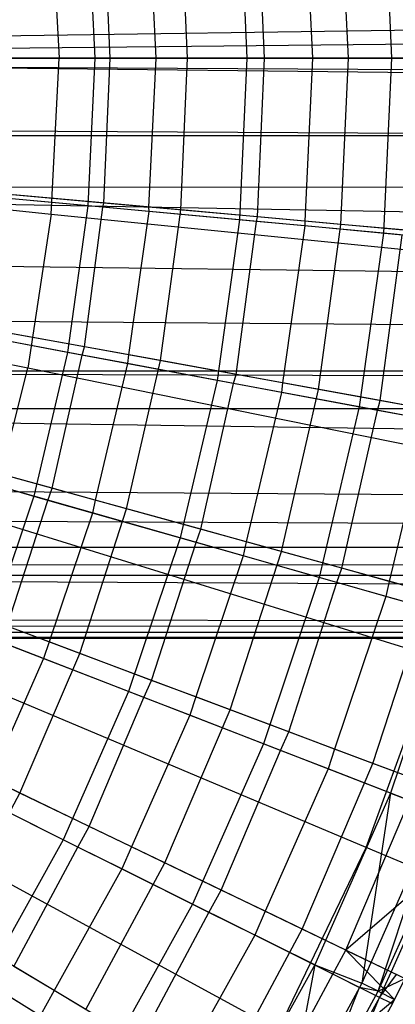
# Model space of a CAD drawing. Extents: x 0.1 to 25.1, y -5.4 to 12.3.
# Tile 72 of 107: x 14.136 to 14.508, y -0.358 to 0.616. Entities that reach past the tile are written whole.
import ezdxf

# ---------------------------------------------------------------- set-up
doc = ezdxf.new("R2010")
doc.units = 0
doc.header["$LTSCALE"] = 2.54
doc.layers.get('0').update_dxf_attribs({"color": 13, "linetype": 'CONTINUOUS'})

# ---------------------------------------------------------------- blocks, each defined once
blk = doc.blocks.new('GRUPUJ_1')
at = {"color": 0}
for p, q in [((25, 6.18084, 4.4548), (12.5, 5.99814, 4.425)), ((25, 6.18084, 4.4548), (12.5, 5.99814, 4.425)), ((14.37097, 6.17151, 7.08212), (14.37898, 5.99814, 7.08212)), ((14.37097, 6.17151, 7.08212), (14.37898, 5.99814, 7.08212)), ((14.33624, 5.99814, 6.85262), (14.32885, 6.16274, 6.85262)), ((14.33624, 5.99814, 6.85262), (14.32885, 6.16274, 6.85262)), ((14.04194, 6.15243, 18.62143), (14.04964, 5.99814, 18.62143)), ((14.04194, 6.15243, 18.62143), (14.04964, 5.99814, 18.62143)), ((14.2284, 6.1583, 6.96458), (14.2358, 5.99814, 6.96458)), ((14.2284, 6.1583, 6.96458), (14.2358, 5.99814, 6.96458)), ((14.25315, 5.99814, 6.91492), (14.24609, 6.15529, 6.91492)), ((14.25315, 5.99814, 6.91492), (14.24609, 6.15529, 6.91492)), ((14.29298, 6.15949, 6.95234), (14.30082, 5.99814, 6.95188)), ((14.29298, 6.15949, 6.95234), (14.30082, 5.99814, 6.95188)), ((14.29298, 6.15949, 6.95234), (14.30082, 5.99814, 6.95188)), ((14.29298, 6.15949, 6.95234), (14.30082, 5.99814, 6.95188)), ((14.07828, 6.14439, 6.85643), (14.08505, 5.99814, 6.85643)), ((14.07828, 6.14439, 6.85643), (14.08505, 5.99814, 6.85643)), ((14.10047, 5.99814, 6.80664), (14.09403, 6.1416, 6.80664)), ((14.10047, 5.99814, 6.80664), (14.09403, 6.1416, 6.80664)), ((14.13841, 6.14558, 6.83754), (14.14555, 5.99814, 6.83708)), ((14.13841, 6.14558, 6.83754), (14.14555, 5.99814, 6.83708)), ((14.13841, 6.14558, 6.83754), (14.14555, 5.99814, 6.83708)), ((14.13841, 6.14558, 6.83754), (14.14555, 5.99814, 6.83708)), ((14.17705, 5.99814, 6.73753), (14.1703, 6.14847, 6.73753)), ((14.17705, 5.99814, 6.73753), (14.1703, 6.14847, 6.73753)), ((13.075, 5.99814, 5.575), (25, 6.12497, 5.56084)), ((13.075, 5.99814, 5.575), (25, 6.12497, 5.56084)), ((25, 5.92113, 4.43018), (12.5, 5.99814, 4.425)), ((25, 5.92113, 4.43018), (12.5, 5.99814, 4.425)), ((13.075, 5.99814, 5.575), (25, 5.8713, 5.56084)), ((13.075, 5.99814, 5.575), (25, 5.8713, 5.56084)), ((13.5795, 5.99814, 18.72709), (14.04964, 5.99814, 18.62143)), ((13.5795, 5.99814, 18.72709), (14.04964, 5.99814, 18.62143)), ((13.92731, 5.99814, 6.75816), (14.08505, 5.99814, 6.85643)), ((13.92731, 5.99814, 6.75816), (14.08505, 5.99814, 6.85643)), ((14.03786, 5.99814, 6.76805), (13.98271, 5.99814, 6.7327)), ((14.03786, 5.99814, 6.76805), (13.98271, 5.99814, 6.7327)), ((14.03786, 5.99814, 6.76805), (13.98271, 5.99814, 6.7327)), ((14.03786, 5.99814, 6.76805), (13.98271, 5.99814, 6.7327)), ((14.01039, 5.99814, 6.63295), (14.17705, 5.99814, 6.73753)), ((14.01039, 5.99814, 6.63295), (14.17705, 5.99814, 6.73753)), ((14.10047, 5.99814, 6.80664), (14.03786, 5.99814, 6.76805)), ((14.10047, 5.99814, 6.80664), (14.03786, 5.99814, 6.76805)), ((14.10047, 5.99814, 6.80664), (14.03786, 5.99814, 6.76805)), ((14.10047, 5.99814, 6.80664), (14.03786, 5.99814, 6.76805)), ((14.04194, 5.84384, 18.62143), (14.04964, 5.99814, 18.62143)), ((14.04194, 5.84384, 18.62143), (14.04964, 5.99814, 18.62143)), ((14.04964, 5.99814, 18.62143), (14.5117, 5.99814, 18.47771)), ((14.04964, 5.99814, 18.62143), (14.5117, 5.99814, 18.47771)), ((14.08505, 5.99814, 6.85643), (14.07828, 5.85189, 6.85643)), ((14.08505, 5.99814, 6.85643), (14.07828, 5.85189, 6.85643)), ((14.08505, 5.99814, 6.85643), (14.2358, 5.99814, 6.96458)), ((14.08505, 5.99814, 6.85643), (14.2358, 5.99814, 6.96458)), ((14.09403, 5.85467, 6.80664), (14.10047, 5.99814, 6.80664)), ((14.09403, 5.85467, 6.80664), (14.10047, 5.99814, 6.80664)), ((14.12317, 5.99814, 6.82273), (14.10047, 5.99814, 6.80664)), ((14.12317, 5.99814, 6.82273), (14.10047, 5.99814, 6.80664)), ((14.12317, 5.99814, 6.82273), (14.10047, 5.99814, 6.80664)), ((14.12317, 5.99814, 6.82273), (14.10047, 5.99814, 6.80664)), ((14.14555, 5.99814, 6.83708), (14.12317, 5.99814, 6.82273)), ((14.14555, 5.99814, 6.83708), (14.12317, 5.99814, 6.82273)), ((14.14555, 5.99814, 6.83708), (14.12317, 5.99814, 6.82273)), ((14.14555, 5.99814, 6.83708), (14.12317, 5.99814, 6.82273)), ((14.14555, 5.99814, 6.83708), (14.13841, 5.85069, 6.83754)), ((14.14555, 5.99814, 6.83708), (14.13841, 5.85069, 6.83754)), ((14.14555, 5.99814, 6.83708), (14.13841, 5.85069, 6.83754)), ((14.14555, 5.99814, 6.83708), (14.13841, 5.85069, 6.83754)), ((14.1962, 5.99814, 6.87453), (14.14555, 5.99814, 6.83708)), ((14.1962, 5.99814, 6.87453), (14.14555, 5.99814, 6.83708)), ((14.1962, 5.99814, 6.87453), (14.14555, 5.99814, 6.83708)), ((14.1962, 5.99814, 6.87453), (14.14555, 5.99814, 6.83708)), ((14.1703, 5.84781, 6.73753), (14.17705, 5.99814, 6.73753)), ((14.1703, 5.84781, 6.73753), (14.17705, 5.99814, 6.73753)), ((14.17705, 5.99814, 6.73753), (14.33624, 5.99814, 6.85262)), ((14.17705, 5.99814, 6.73753), (14.33624, 5.99814, 6.85262)), ((14.25315, 5.99814, 6.91492), (14.1962, 5.99814, 6.87453)), ((14.25315, 5.99814, 6.91492), (14.1962, 5.99814, 6.87453)), ((14.25315, 5.99814, 6.91492), (14.1962, 5.99814, 6.87453)), ((14.25315, 5.99814, 6.91492), (14.1962, 5.99814, 6.87453)), ((14.2358, 5.99814, 6.96458), (14.2284, 5.83798, 6.96458)), ((14.2358, 5.99814, 6.96458), (14.2284, 5.83798, 6.96458)), ((14.2358, 5.99814, 6.96458), (14.37898, 5.99814, 7.08212)), ((14.2358, 5.99814, 6.96458), (14.37898, 5.99814, 7.08212)), ((14.24609, 5.84098, 6.91492), (14.25315, 5.99814, 6.91492)), ((14.24609, 5.84098, 6.91492), (14.25315, 5.99814, 6.91492)), ((14.27714, 5.99814, 6.93438), (14.25315, 5.99814, 6.91492)), ((14.27714, 5.99814, 6.93438), (14.25315, 5.99814, 6.91492)), ((14.27714, 5.99814, 6.93438), (14.25315, 5.99814, 6.91492)), ((14.27714, 5.99814, 6.93438), (14.25315, 5.99814, 6.91492)), ((14.30082, 5.99814, 6.95188), (14.27714, 5.99814, 6.93438)), ((14.30082, 5.99814, 6.95188), (14.27714, 5.99814, 6.93438)), ((14.30082, 5.99814, 6.95188), (14.27714, 5.99814, 6.93438)), ((14.30082, 5.99814, 6.95188), (14.27714, 5.99814, 6.93438)), ((14.30082, 5.99814, 6.95188), (14.29298, 5.83678, 6.95234)), ((14.30082, 5.99814, 6.95188), (14.29298, 5.83678, 6.95234)), ((14.30082, 5.99814, 6.95188), (14.29298, 5.83678, 6.95234)), ((14.30082, 5.99814, 6.95188), (14.29298, 5.83678, 6.95234)), ((14.34685, 5.99814, 6.99091), (14.30082, 5.99814, 6.95188)), ((14.34685, 5.99814, 6.99091), (14.30082, 5.99814, 6.95188)), ((14.34685, 5.99814, 6.99091), (14.30082, 5.99814, 6.95188)), ((14.34685, 5.99814, 6.99091), (14.30082, 5.99814, 6.95188)), ((14.32885, 5.83354, 6.85262), (14.33624, 5.99814, 6.85262)), ((14.32885, 5.83354, 6.85262), (14.33624, 5.99814, 6.85262)), ((14.33624, 5.99814, 6.85262), (14.48732, 5.99814, 6.97766)), ((14.33624, 5.99814, 6.85262), (14.48732, 5.99814, 6.97766)), ((14.3983, 5.99814, 7.03264), (14.34685, 5.99814, 6.99091)), ((14.3983, 5.99814, 7.03264), (14.34685, 5.99814, 6.99091)), ((14.3983, 5.99814, 7.03264), (14.34685, 5.99814, 6.99091)), ((14.3983, 5.99814, 7.03264), (14.34685, 5.99814, 6.99091)), ((14.37898, 5.99814, 7.08212), (14.37097, 5.82477, 7.08212)), ((14.37898, 5.99814, 7.08212), (14.37097, 5.82477, 7.08212)), ((14.37898, 5.99814, 7.08212), (14.51401, 5.99814, 7.20851)), ((14.37898, 5.99814, 7.08212), (14.51401, 5.99814, 7.20851)), ((13.07102, 5.9306, 5.571), (25, 5.8713, 5.56084)), ((13.07102, 5.9306, 5.571), (25, 5.8713, 5.56084)), ((25, 5.92113, 4.43018), (0, 5.92113, 4.43018)), ((25, 5.92113, 4.43018), (0, 5.92113, 4.43018)), ((13.57414, 5.89065, 18.72709), (14.04194, 5.84384, 18.62143)), ((13.57414, 5.89065, 18.72709), (14.04194, 5.84384, 18.62143)), ((13.06065, 5.8705, 5.56065), (25, 5.8713, 5.56084)), ((13.06065, 5.8705, 5.56065), (25, 5.8713, 5.56084)), ((13.06065, 5.8705, 5.56065), (25, 5.65227, 5.45935)), ((13.06065, 5.8705, 5.56065), (25, 5.65227, 5.45935)), ((14.07828, 5.85189, 6.85643), (13.92122, 5.86644, 6.75816)), ((14.07828, 5.85189, 6.85643), (13.92122, 5.86644, 6.75816)), ((14.09403, 5.85467, 6.80664), (13.97629, 5.86528, 6.73316)), ((14.09403, 5.85467, 6.80664), (13.97629, 5.86528, 6.73316)), ((14.09314, 5.8505, 6.80714), (13.97639, 5.86133, 6.7327)), ((14.09314, 5.8505, 6.80714), (13.97639, 5.86133, 6.7327)), ((14.1703, 5.84781, 6.73753), (14.00431, 5.86275, 6.63295)), ((14.1703, 5.84781, 6.73753), (14.00431, 5.86275, 6.63295)), ((14.07828, 5.85189, 6.85643), (14.05806, 5.70688, 6.85643)), ((14.07828, 5.85189, 6.85643), (14.05806, 5.70688, 6.85643)), ((14.07475, 5.71236, 6.80664), (14.09314, 5.8505, 6.80714)), ((14.07475, 5.71236, 6.80664), (14.09314, 5.8505, 6.80714)), ((14.2284, 5.83798, 6.96458), (14.07828, 5.85189, 6.85643)), ((14.2284, 5.83798, 6.96458), (14.07828, 5.85189, 6.85643)), ((14.09314, 5.8505, 6.80714), (14.09403, 5.85467, 6.80664)), ((14.09314, 5.8505, 6.80714), (14.09403, 5.85467, 6.80664)), ((14.13853, 5.8463, 6.83708), (14.09314, 5.8505, 6.80714)), ((14.13853, 5.8463, 6.83708), (14.09314, 5.8505, 6.80714)), ((14.13841, 5.85069, 6.83754), (14.09403, 5.85467, 6.80664)), ((14.13841, 5.85069, 6.83754), (14.09403, 5.85467, 6.80664)), ((14.13841, 5.85069, 6.83754), (14.13853, 5.8463, 6.83708)), ((14.13841, 5.85069, 6.83754), (14.13853, 5.8463, 6.83708)), ((14.24609, 5.84098, 6.91492), (14.13841, 5.85069, 6.83754)), ((14.24609, 5.84098, 6.91492), (14.13841, 5.85069, 6.83754)), ((14.04194, 5.84384, 18.62143), (14.01891, 5.69108, 18.62143)), ((14.04194, 5.84384, 18.62143), (14.01891, 5.69108, 18.62143)), ((14.04194, 5.84384, 18.62143), (14.5017, 5.79784, 18.47771)), ((14.04194, 5.84384, 18.62143), (14.5017, 5.79784, 18.47771)), ((14.13853, 5.8463, 6.83708), (14.11844, 5.70444, 6.8375)), ((14.13853, 5.8463, 6.83708), (14.11844, 5.70444, 6.8375)), ((14.24509, 5.83641, 6.91543), (14.13853, 5.8463, 6.83708)), ((14.24509, 5.83641, 6.91543), (14.13853, 5.8463, 6.83708)), ((14.1501, 5.69869, 6.73753), (14.1703, 5.84781, 6.73753)), ((14.1501, 5.69869, 6.73753), (14.1703, 5.84781, 6.73753)), ((14.32885, 5.83354, 6.85262), (14.1703, 5.84781, 6.73753)), ((14.32885, 5.83354, 6.85262), (14.1703, 5.84781, 6.73753)), ((14.24509, 5.83641, 6.91543), (14.24609, 5.84098, 6.91492)), ((14.24509, 5.83641, 6.91543), (14.24609, 5.84098, 6.91492)), ((14.29298, 5.83678, 6.95234), (14.24609, 5.84098, 6.91492)), ((14.29298, 5.83678, 6.95234), (14.24609, 5.84098, 6.91492)), ((14.2284, 5.83798, 6.96458), (14.20625, 5.67918, 6.96458)), ((14.2284, 5.83798, 6.96458), (14.20625, 5.67918, 6.96458)), ((14.22498, 5.6851, 6.91492), (14.24509, 5.83641, 6.91543)), ((14.22498, 5.6851, 6.91492), (14.24509, 5.83641, 6.91543)), ((14.37097, 5.82477, 7.08212), (14.2284, 5.83798, 6.96458)), ((14.37097, 5.82477, 7.08212), (14.2284, 5.83798, 6.96458)), ((14.29313, 5.83198, 6.95188), (14.24509, 5.83641, 6.91543)), ((14.29313, 5.83198, 6.95188), (14.24509, 5.83641, 6.91543)), ((14.29313, 5.83198, 6.95188), (14.27114, 5.67673, 6.95229)), ((14.29313, 5.83198, 6.95188), (14.27114, 5.67673, 6.95229)), ((14.29298, 5.83678, 6.95234), (14.29313, 5.83198, 6.95188)), ((14.29298, 5.83678, 6.95234), (14.29313, 5.83198, 6.95188)), ((14.39066, 5.82797, 7.03264), (14.29298, 5.83678, 6.95234)), ((14.39066, 5.82797, 7.03264), (14.29298, 5.83678, 6.95234)), ((14.38956, 5.82302, 7.03313), (14.29313, 5.83198, 6.95188)), ((14.38956, 5.82302, 7.03313), (14.29313, 5.83198, 6.95188)), ((14.30674, 5.67026, 6.85262), (14.32885, 5.83354, 6.85262)), ((14.30674, 5.67026, 6.85262), (14.32885, 5.83354, 6.85262)), ((14.47932, 5.81999, 6.97766), (14.32885, 5.83354, 6.85262)), ((14.47932, 5.81999, 6.97766), (14.32885, 5.83354, 6.85262)), ((14.37097, 5.82477, 7.08212), (14.34699, 5.65287, 7.08212)), ((14.37097, 5.82477, 7.08212), (14.34699, 5.65287, 7.08212)), ((14.36779, 5.65918, 7.03264), (14.38956, 5.82302, 7.03313)), ((14.36779, 5.65918, 7.03264), (14.38956, 5.82302, 7.03313)), ((14.50542, 5.81231, 7.20851), (14.37097, 5.82477, 7.08212)), ((14.50542, 5.81231, 7.20851), (14.37097, 5.82477, 7.08212)), ((13.04131, 5.80422, 5.5413), (25, 5.65227, 5.45935)), ((13.04131, 5.80422, 5.5413), (25, 5.65227, 5.45935)), ((14.01891, 5.69108, 18.62143), (13.55809, 5.78424, 18.72709)), ((14.01891, 5.69108, 18.62143), (13.55809, 5.78424, 18.72709)), ((25, 5.65227, 5.45935), (13.01623, 5.74489, 5.51623)), ((25, 5.65227, 5.45935), (13.01623, 5.74489, 5.51623)), ((14.05806, 5.70688, 6.85643), (13.903, 5.73587, 6.75816)), ((14.05806, 5.70688, 6.85643), (13.903, 5.73587, 6.75816)), ((14.07475, 5.71236, 6.80664), (13.9583, 5.7335, 6.73312)), ((14.07475, 5.71236, 6.80664), (13.9583, 5.7335, 6.73312)), ((14.07257, 5.70416, 6.8071), (13.95747, 5.72569, 6.7327)), ((14.07257, 5.70416, 6.8071), (13.95747, 5.72569, 6.7327)), ((14.1501, 5.69869, 6.73753), (13.98612, 5.72844, 6.63295)), ((14.1501, 5.69869, 6.73753), (13.98612, 5.72844, 6.63295)), ((14.07257, 5.70416, 6.8071), (14.07475, 5.71236, 6.80664)), ((14.07257, 5.70416, 6.8071), (14.07475, 5.71236, 6.80664)), ((14.11844, 5.70444, 6.8375), (14.07475, 5.71236, 6.80664)), ((14.11844, 5.70444, 6.8375), (14.07475, 5.71236, 6.80664)), ((14.05806, 5.70688, 6.85643), (14.02454, 5.56437, 6.85643)), ((14.05806, 5.70688, 6.85643), (14.02454, 5.56437, 6.85643)), ((14.0428, 5.57235, 6.80664), (14.07257, 5.70416, 6.8071)), ((14.0428, 5.57235, 6.80664), (14.07257, 5.70416, 6.8071)), ((14.20625, 5.67918, 6.96458), (14.05806, 5.70688, 6.85643)), ((14.20625, 5.67918, 6.96458), (14.05806, 5.70688, 6.85643)), ((14.11753, 5.69577, 6.83708), (14.07257, 5.70416, 6.8071)), ((14.11753, 5.69577, 6.83708), (14.07257, 5.70416, 6.8071)), ((14.11844, 5.70444, 6.8375), (14.11753, 5.69577, 6.83708)), ((14.11844, 5.70444, 6.8375), (14.11753, 5.69577, 6.83708)), ((14.22498, 5.6851, 6.91492), (14.11844, 5.70444, 6.8375)), ((14.22498, 5.6851, 6.91492), (14.11844, 5.70444, 6.8375)), ((14.11753, 5.69577, 6.83708), (14.08546, 5.56059, 6.83746)), ((14.11753, 5.69577, 6.83708), (14.08546, 5.56059, 6.83746)), ((14.11662, 5.55198, 6.73753), (14.1501, 5.69869, 6.73753)), ((14.11662, 5.55198, 6.73753), (14.1501, 5.69869, 6.73753)), ((14.22258, 5.67612, 6.91538), (14.11753, 5.69577, 6.83708)), ((14.22258, 5.67612, 6.91538), (14.11753, 5.69577, 6.83708)), ((14.30674, 5.67026, 6.85262), (14.1501, 5.69869, 6.73753)), ((14.30674, 5.67026, 6.85262), (14.1501, 5.69869, 6.73753)), ((25, 5.68822, 4.51567), (0, 5.68822, 4.51567)), ((25, 5.68822, 4.51567), (0, 5.68822, 4.51567)), ((12.9843, 5.68817, 5.48429), (25, 5.65227, 5.45935)), ((12.9843, 5.68817, 5.48429), (25, 5.65227, 5.45935)), ((13.98079, 5.54137, 18.62143), (14.01891, 5.69108, 18.62143)), ((13.98079, 5.54137, 18.62143), (14.01891, 5.69108, 18.62143)), ((14.47181, 5.59953, 18.47771), (14.01891, 5.69108, 18.62143)), ((14.47181, 5.59953, 18.47771), (14.01891, 5.69108, 18.62143)), ((14.22258, 5.67612, 6.91538), (14.22498, 5.6851, 6.91492)), ((14.22258, 5.67612, 6.91538), (14.22498, 5.6851, 6.91492)), ((14.27114, 5.67673, 6.95229), (14.22498, 5.6851, 6.91492)), ((14.27114, 5.67673, 6.95229), (14.22498, 5.6851, 6.91492)), ((14.20625, 5.67918, 6.96458), (14.16954, 5.52311, 6.96458)), ((14.20625, 5.67918, 6.96458), (14.16954, 5.52311, 6.96458)), ((14.18997, 5.53173, 6.91492), (14.22258, 5.67612, 6.91538)), ((14.18997, 5.53173, 6.91492), (14.22258, 5.67612, 6.91538)), ((14.34699, 5.65287, 7.08212), (14.20625, 5.67918, 6.96458)), ((14.34699, 5.65287, 7.08212), (14.20625, 5.67918, 6.96458)), ((14.27015, 5.66724, 6.95188), (14.22258, 5.67612, 6.91538)), ((14.27015, 5.66724, 6.95188), (14.22258, 5.67612, 6.91538)), ((14.27114, 5.67673, 6.95229), (14.27015, 5.66724, 6.95188)), ((14.27114, 5.67673, 6.95229), (14.27015, 5.66724, 6.95188)), ((14.36779, 5.65918, 7.03264), (14.27114, 5.67673, 6.95229)), ((14.36779, 5.65918, 7.03264), (14.27114, 5.67673, 6.95229)), ((14.27015, 5.66724, 6.95188), (14.23506, 5.5193, 6.95225)), ((14.27015, 5.66724, 6.95188), (14.23506, 5.5193, 6.95225)), ((14.27007, 5.50963, 6.85262), (14.30674, 5.67026, 6.85262)), ((14.27007, 5.50963, 6.85262), (14.30674, 5.67026, 6.85262)), ((14.36519, 5.64946, 7.03308), (14.27015, 5.66724, 6.95188)), ((14.36519, 5.64946, 7.03308), (14.27015, 5.66724, 6.95188)), ((14.45539, 5.64329, 6.97766), (14.30674, 5.67026, 6.85262)), ((14.45539, 5.64329, 6.97766), (14.30674, 5.67026, 6.85262)), ((14.36519, 5.64946, 7.03308), (14.36779, 5.65918, 7.03264)), ((14.36519, 5.64946, 7.03308), (14.36779, 5.65918, 7.03264)), ((14.41575, 5.65049, 7.07694), (14.36779, 5.65918, 7.03264)), ((14.41575, 5.65049, 7.07694), (14.36779, 5.65918, 7.03264)), ((12.95848, 5.65112, 5.45848), (25, 5.65227, 5.45935)), ((12.95848, 5.65112, 5.45848), (25, 5.65227, 5.45935)), ((12.95848, 5.65112, 5.45848), (25, 5.48633, 5.26206)), ((12.95848, 5.65112, 5.45848), (25, 5.48633, 5.26206)), ((14.34699, 5.65287, 7.08212), (14.30725, 5.48393, 7.08212)), ((14.34699, 5.65287, 7.08212), (14.30725, 5.48393, 7.08212)), ((14.32989, 5.49312, 7.03264), (14.36519, 5.64946, 7.03308)), ((14.32989, 5.49312, 7.03264), (14.36519, 5.64946, 7.03308)), ((14.47972, 5.62806, 7.20851), (14.34699, 5.65287, 7.08212)), ((14.47972, 5.62806, 7.20851), (14.34699, 5.65287, 7.08212)), ((14.41469, 5.64022, 7.07654), (14.36519, 5.64946, 7.03308)), ((14.41469, 5.64022, 7.07654), (14.36519, 5.64946, 7.03308)), ((14.41469, 5.64022, 7.07654), (14.37673, 5.4802, 7.07689)), ((14.41469, 5.64022, 7.07654), (14.37673, 5.4802, 7.07689)), ((14.02454, 5.56437, 6.85643), (13.87282, 5.60753, 6.75816)), ((14.02454, 5.56437, 6.85643), (13.87282, 5.60753, 6.75816)), ((14.0428, 5.57235, 6.80664), (13.92858, 5.60388, 6.73308)), ((14.0428, 5.57235, 6.80664), (13.92858, 5.60388, 6.73308)), ((14.11662, 5.55198, 6.73753), (13.95596, 5.59632, 6.63295)), ((14.11662, 5.55198, 6.73753), (13.95596, 5.59632, 6.63295)), ((14.03861, 5.56035, 6.80707), (13.92611, 5.59237, 6.7327)), ((14.03861, 5.56035, 6.80707), (13.92611, 5.59237, 6.7327)), ((12.89195, 5.57742, 5.39194), (25, 5.48633, 5.26206)), ((12.89195, 5.57742, 5.39194), (25, 5.48633, 5.26206)), ((14.03861, 5.56035, 6.80707), (14.0428, 5.57235, 6.80664)), ((14.03861, 5.56035, 6.80707), (14.0428, 5.57235, 6.80664)), ((14.08546, 5.56059, 6.83746), (14.0428, 5.57235, 6.80664)), ((14.08546, 5.56059, 6.83746), (14.0428, 5.57235, 6.80664)), ((14.02454, 5.56437, 6.85643), (13.97801, 5.42555, 6.85643)), ((14.02454, 5.56437, 6.85643), (13.97801, 5.42555, 6.85643)), ((13.99842, 5.43577, 6.80664), (14.03861, 5.56035, 6.80707)), ((13.99842, 5.43577, 6.80664), (14.03861, 5.56035, 6.80707)), ((14.16954, 5.52311, 6.96458), (14.02454, 5.56437, 6.85643)), ((14.16954, 5.52311, 6.96458), (14.02454, 5.56437, 6.85643)), ((14.08273, 5.54781, 6.83708), (14.03861, 5.56035, 6.80707)), ((14.08273, 5.54781, 6.83708), (14.03861, 5.56035, 6.80707)), ((14.08546, 5.56059, 6.83746), (14.08273, 5.54781, 6.83708)), ((14.08546, 5.56059, 6.83746), (14.08273, 5.54781, 6.83708)), ((14.18997, 5.53173, 6.91492), (14.08546, 5.56059, 6.83746)), ((14.18997, 5.53173, 6.91492), (14.08546, 5.56059, 6.83746)), ((14.08273, 5.54781, 6.83708), (14.03974, 5.42027, 6.83742)), ((14.08273, 5.54781, 6.83708), (14.03974, 5.42027, 6.83742)), ((14.07012, 5.40886, 6.73753), (14.11662, 5.55198, 6.73753)), ((14.07012, 5.40886, 6.73753), (14.11662, 5.55198, 6.73753)), ((14.18538, 5.51859, 6.91534), (14.08273, 5.54781, 6.83708)), ((14.18538, 5.51859, 6.91534), (14.08273, 5.54781, 6.83708)), ((14.27007, 5.50963, 6.85262), (14.11662, 5.55198, 6.73753)), ((14.27007, 5.50963, 6.85262), (14.11662, 5.55198, 6.73753)), ((25, 5.48633, 5.26206), (12.85374, 5.54483, 5.35374)), ((25, 5.48633, 5.26206), (12.85374, 5.54483, 5.35374)), ((14.42232, 5.40518, 18.47771), (13.98079, 5.54137, 18.62143)), ((14.42232, 5.40518, 18.47771), (13.98079, 5.54137, 18.62143)), ((14.18538, 5.51859, 6.91534), (14.18997, 5.53173, 6.91492)), ((14.18538, 5.51859, 6.91534), (14.18997, 5.53173, 6.91492)), ((14.23506, 5.5193, 6.95225), (14.18997, 5.53173, 6.91492)), ((14.23506, 5.5193, 6.95225), (14.18997, 5.53173, 6.91492)), ((14.16954, 5.52311, 6.96458), (14.11859, 5.37109, 6.96458)), ((14.16954, 5.52311, 6.96458), (14.11859, 5.37109, 6.96458)), ((14.14136, 5.38212, 6.91492), (14.18538, 5.51859, 6.91534)), ((14.14136, 5.38212, 6.91492), (14.18538, 5.51859, 6.91534)), ((14.30725, 5.48393, 7.08212), (14.16954, 5.52311, 6.96458)), ((14.30725, 5.48393, 7.08212), (14.16954, 5.52311, 6.96458)), ((14.23207, 5.50532, 6.95188), (14.18538, 5.51859, 6.91534)), ((14.23207, 5.50532, 6.95188), (14.18538, 5.51859, 6.91534)), ((14.23506, 5.5193, 6.95225), (14.23207, 5.50532, 6.95188)), ((14.23506, 5.5193, 6.95225), (14.23207, 5.50532, 6.95188)), ((14.32989, 5.49312, 7.03264), (14.23506, 5.5193, 6.95225)), ((14.32989, 5.49312, 7.03264), (14.23506, 5.5193, 6.95225)), ((25, 5.5138, 4.69008), (0, 5.5138, 4.69008)), ((25, 5.5138, 4.69008), (0, 5.5138, 4.69008)), ((14.21916, 5.35293, 6.85262), (14.27007, 5.50963, 6.85262)), ((14.21916, 5.35293, 6.85262), (14.27007, 5.50963, 6.85262)), ((14.41571, 5.46943, 6.97766), (14.27007, 5.50963, 6.85262)), ((14.41571, 5.46943, 6.97766), (14.27007, 5.50963, 6.85262)), ((12.78406, 5.4982, 5.28406), (25, 5.48633, 5.26206)), ((12.78406, 5.4982, 5.28406), (25, 5.48633, 5.26206)), ((14.23207, 5.50532, 6.95188), (14.18502, 5.36575, 6.9522)), ((14.23207, 5.50532, 6.95188), (14.18502, 5.36575, 6.9522)), ((14.32491, 5.47889, 7.03304), (14.23207, 5.50532, 6.95188)), ((14.32491, 5.47889, 7.03304), (14.23207, 5.50532, 6.95188)), ((14.32491, 5.47889, 7.03304), (14.32989, 5.49312, 7.03264)), ((14.32491, 5.47889, 7.03304), (14.32989, 5.49312, 7.03264)), ((14.37673, 5.4802, 7.07689), (14.32989, 5.49312, 7.03264)), ((14.37673, 5.4802, 7.07689), (14.32989, 5.49312, 7.03264)), ((12.7618, 5.48619, 5.26178), (25, 5.48633, 5.26206)), ((12.7618, 5.48619, 5.26178), (25, 5.48633, 5.26206)), ((12.7618, 5.48619, 5.26178), (25, 5.42382, 5.02799)), ((12.7618, 5.48619, 5.26178), (25, 5.42382, 5.02799)), ((14.30725, 5.48393, 7.08212), (14.2521, 5.31937, 7.08212)), ((14.30725, 5.48393, 7.08212), (14.2521, 5.31937, 7.08212)), ((14.27725, 5.33112, 7.03264), (14.32491, 5.47889, 7.03304)), ((14.27725, 5.33112, 7.03264), (14.32491, 5.47889, 7.03304)), ((14.43713, 5.44698, 7.20851), (14.30725, 5.48393, 7.08212)), ((14.43713, 5.44698, 7.20851), (14.30725, 5.48393, 7.08212)), ((14.3735, 5.46508, 7.07654), (14.32491, 5.47889, 7.03304)), ((14.3735, 5.46508, 7.07654), (14.32491, 5.47889, 7.03304)), ((14.37673, 5.4802, 7.07689), (14.3735, 5.46508, 7.07654)), ((14.37673, 5.4802, 7.07689), (14.3735, 5.46508, 7.07654)), ((14.46201, 5.45666, 7.15925), (14.37673, 5.4802, 7.07689)), ((14.46201, 5.45666, 7.15925), (14.37673, 5.4802, 7.07689)), ((14.3606, 5.29984, 6.97766), (14.41571, 5.46943, 6.97766)), ((14.3606, 5.29984, 6.97766), (14.41571, 5.46943, 6.97766)), ((14.07012, 5.40886, 6.73753), (13.91408, 5.46742, 6.63295)), ((14.07012, 5.40886, 6.73753), (13.91408, 5.46742, 6.63295)), ((14.3735, 5.46508, 7.07654), (14.32261, 5.31411, 7.07684)), ((14.3735, 5.46508, 7.07654), (14.32261, 5.31411, 7.07684)), ((14.45667, 5.4414, 7.15962), (14.3735, 5.46508, 7.07654)), ((14.45667, 5.4414, 7.15962), (14.3735, 5.46508, 7.07654)), ((12.65414, 5.44418, 5.15414), (25, 5.42382, 5.02799)), ((12.65414, 5.44418, 5.15414), (25, 5.42382, 5.02799)), ((14.43713, 5.44698, 7.20851), (14.37801, 5.27059, 7.20851)), ((14.43713, 5.44698, 7.20851), (14.37801, 5.27059, 7.20851)), ((25, 5.42949, 4.91473), (0, 5.42949, 4.91473)), ((25, 5.42949, 4.91473), (0, 5.42949, 4.91473)), ((12.5, 5.42314, 5), (25, 5.42949, 4.91473)), ((12.5, 5.42314, 5), (25, 5.42949, 4.91473)), ((25, 5.42949, 4.91473), (12.52837, 5.42384, 5.02838)), ((25, 5.42949, 4.91473), (12.52837, 5.42384, 5.02838)), ((25, 5.42382, 5.02799), (12.62706, 5.43735, 5.12707)), ((25, 5.42382, 5.02799), (12.62706, 5.43735, 5.12707)), ((14.03974, 5.42027, 6.83742), (13.99842, 5.43577, 6.80664)), ((14.03974, 5.42027, 6.83742), (13.99842, 5.43577, 6.80664)), ((25, 5.42382, 5.02799), (12.52837, 5.42384, 5.02838)), ((25, 5.42382, 5.02799), (12.52837, 5.42384, 5.02838)), ((14.11859, 5.37109, 6.96458), (13.97801, 5.42555, 6.85643)), ((14.11859, 5.37109, 6.96458), (13.97801, 5.42555, 6.85643)), ((14.03443, 5.40369, 6.83708), (13.99153, 5.4203, 6.80703)), ((14.03443, 5.40369, 6.83708), (13.99153, 5.4203, 6.80703)), ((14.03974, 5.42027, 6.83742), (14.03443, 5.40369, 6.83708)), ((14.03974, 5.42027, 6.83742), (14.03443, 5.40369, 6.83708)), ((14.14136, 5.38212, 6.91492), (14.03974, 5.42027, 6.83742)), ((14.14136, 5.38212, 6.91492), (14.03974, 5.42027, 6.83742)), ((14.03443, 5.40369, 6.83708), (13.98163, 5.28463, 6.83739)), ((14.03443, 5.40369, 6.83708), (13.98163, 5.28463, 6.83739)), ((14.01097, 5.27049, 6.73753), (14.07012, 5.40886, 6.73753)), ((14.01097, 5.27049, 6.73753), (14.07012, 5.40886, 6.73753)), ((14.13381, 5.36518, 6.9153), (14.03443, 5.40369, 6.83708)), ((14.13381, 5.36518, 6.9153), (14.03443, 5.40369, 6.83708)), ((14.21916, 5.35293, 6.85262), (14.07012, 5.40886, 6.73753)), ((14.21916, 5.35293, 6.85262), (14.07012, 5.40886, 6.73753)), ((14.35373, 5.21672, 18.47771), (14.42232, 5.40518, 18.47771)), ((14.35373, 5.21672, 18.47771), (14.42232, 5.40518, 18.47771)), ((14.35373, 5.21672, 18.47771), (13.92795, 5.3962, 18.62143)), ((14.35373, 5.21672, 18.47771), (13.92795, 5.3962, 18.62143)), ((14.13381, 5.36518, 6.9153), (14.14136, 5.38212, 6.91492)), ((14.13381, 5.36518, 6.9153), (14.14136, 5.38212, 6.91492)), ((14.18502, 5.36575, 6.9522), (14.14136, 5.38212, 6.91492)), ((14.18502, 5.36575, 6.9522), (14.14136, 5.38212, 6.91492)), ((14.11859, 5.37109, 6.96458), (14.05383, 5.22442, 6.96458)), ((14.11859, 5.37109, 6.96458), (14.05383, 5.22442, 6.96458)), ((14.2521, 5.31937, 7.08212), (14.11859, 5.37109, 6.96458)), ((14.2521, 5.31937, 7.08212), (14.11859, 5.37109, 6.96458)), ((14.07953, 5.23747, 6.91492), (14.13381, 5.36518, 6.9153)), ((14.07953, 5.23747, 6.91492), (14.13381, 5.36518, 6.9153)), ((14.17921, 5.34761, 6.95188), (14.13381, 5.36518, 6.9153)), ((14.17921, 5.34761, 6.95188), (14.13381, 5.36518, 6.9153)), ((14.18502, 5.36575, 6.9522), (14.17921, 5.34761, 6.95188)), ((14.18502, 5.36575, 6.9522), (14.17921, 5.34761, 6.95188)), ((14.27725, 5.33112, 7.03264), (14.18502, 5.36575, 6.9522)), ((14.27725, 5.33112, 7.03264), (14.18502, 5.36575, 6.9522)), ((14.1544, 5.20142, 6.85262), (14.21916, 5.35293, 6.85262)), ((14.1544, 5.20142, 6.85262), (14.21916, 5.35293, 6.85262)), ((14.3606, 5.29984, 6.97766), (14.21916, 5.35293, 6.85262)), ((14.3606, 5.29984, 6.97766), (14.21916, 5.35293, 6.85262)), ((14.01097, 5.27049, 6.73753), (13.86082, 5.3428, 6.63295)), ((14.01097, 5.27049, 6.73753), (13.86082, 5.3428, 6.63295)), ((14.17921, 5.34761, 6.95188), (14.12143, 5.21731, 6.95216)), ((14.17921, 5.34761, 6.95188), (14.12143, 5.21731, 6.95216)), ((14.26909, 5.31278, 7.03299), (14.17921, 5.34761, 6.95188)), ((14.26909, 5.31278, 7.03299), (14.17921, 5.34761, 6.95188)), ((14.26909, 5.31278, 7.03299), (14.27725, 5.33112, 7.03264)), ((14.26909, 5.31278, 7.03299), (14.27725, 5.33112, 7.03264)), ((14.32261, 5.31411, 7.07684), (14.27725, 5.33112, 7.03264)), ((14.32261, 5.31411, 7.07684), (14.27725, 5.33112, 7.03264)), ((14.2521, 5.31937, 7.08212), (14.18199, 5.1606, 7.08212)), ((14.2521, 5.31937, 7.08212), (14.18199, 5.1606, 7.08212)), ((14.21031, 5.17449, 7.03264), (14.26909, 5.31278, 7.03299)), ((14.21031, 5.17449, 7.03264), (14.26909, 5.31278, 7.03299)), ((14.37801, 5.27059, 7.20851), (14.2521, 5.31937, 7.08212)), ((14.37801, 5.27059, 7.20851), (14.2521, 5.31937, 7.08212)), ((14.31632, 5.29449, 7.07654), (14.26909, 5.31278, 7.03299)), ((14.31632, 5.29449, 7.07654), (14.26909, 5.31278, 7.03299)), ((14.32261, 5.31411, 7.07684), (14.31632, 5.29449, 7.07654)), ((14.32261, 5.31411, 7.07684), (14.31632, 5.29449, 7.07654)), ((14.40557, 5.28296, 7.15925), (14.32261, 5.31411, 7.07684)), ((14.40557, 5.28296, 7.15925), (14.32261, 5.31411, 7.07684)), ((14.31632, 5.29449, 7.07654), (14.25383, 5.15354, 7.07679)), ((14.31632, 5.29449, 7.07654), (14.25383, 5.15354, 7.07679)), ((14.29052, 5.13587, 6.97766), (14.3606, 5.29984, 6.97766)), ((14.29052, 5.13587, 6.97766), (14.3606, 5.29984, 6.97766)), ((14.39682, 5.26329, 7.15957), (14.31632, 5.29449, 7.07654)), ((14.39682, 5.26329, 7.15957), (14.31632, 5.29449, 7.07654)), ((14.48605, 5.25276, 7.10368), (14.3606, 5.29984, 6.97766)), ((14.48605, 5.25276, 7.10368), (14.3606, 5.29984, 6.97766)), ((14.05383, 5.22442, 6.96458), (13.91887, 5.29162, 6.85643)), ((14.05383, 5.22442, 6.96458), (13.91887, 5.29162, 6.85643)), ((14.07953, 5.23747, 6.91492), (13.98163, 5.28463, 6.83739)), ((14.07953, 5.23747, 6.91492), (13.98163, 5.28463, 6.83739)), ((13.93967, 5.13798, 6.73753), (14.01097, 5.27049, 6.73753)), ((13.93967, 5.13798, 6.73753), (14.01097, 5.27049, 6.73753)), ((14.06833, 5.21719, 6.91526), (13.97304, 5.26465, 6.83708)), ((14.06833, 5.21719, 6.91526), (13.97304, 5.26465, 6.83708)), ((14.1544, 5.20142, 6.85262), (14.01097, 5.27049, 6.73753)), ((14.1544, 5.20142, 6.85262), (14.01097, 5.27049, 6.73753)), ((14.37801, 5.27059, 7.20851), (14.30287, 5.10041, 7.20851)), ((14.37801, 5.27059, 7.20851), (14.30287, 5.10041, 7.20851)), ((14.37801, 5.27059, 7.20851), (14.3495, 5.08239, 7.25948)), ((14.37801, 5.27059, 7.20851), (14.3495, 5.08239, 7.25948)), ((14.37801, 5.27059, 7.20851), (14.42443, 5.25261, 7.25948)), ((14.37801, 5.27059, 7.20851), (14.42443, 5.25261, 7.25948)), ((14.26672, 5.03603, 18.47771), (13.86092, 5.25702, 18.62143)), ((14.26672, 5.03603, 18.47771), (13.86092, 5.25702, 18.62143)), ((14.33379, 5.11503, 7.15925), (14.39682, 5.26329, 7.15957)), ((14.33379, 5.11503, 7.15925), (14.39682, 5.26329, 7.15957)), ((14.42443, 5.25261, 7.25948), (14.3495, 5.08239, 7.25948)), ((14.42443, 5.25261, 7.25948), (14.3495, 5.08239, 7.25948)), ((14.36572, 5.07436, 7.24224), (14.42443, 5.25261, 7.25948)), ((14.36572, 5.07436, 7.24224), (14.42443, 5.25261, 7.25948)), ((14.06833, 5.21719, 6.91526), (14.07953, 5.23747, 6.91492)), ((14.06833, 5.21719, 6.91526), (14.07953, 5.23747, 6.91492)), ((14.12143, 5.21731, 6.95216), (14.07953, 5.23747, 6.91492)), ((14.12143, 5.21731, 6.95216), (14.07953, 5.23747, 6.91492)), ((14.05383, 5.22442, 6.96458), (13.97581, 5.08435, 6.96458)), ((14.05383, 5.22442, 6.96458), (13.97581, 5.08435, 6.96458)), ((14.00499, 5.09895, 6.91492), (14.06833, 5.21719, 6.91526)), ((14.00499, 5.09895, 6.91492), (14.06833, 5.21719, 6.91526)), ((14.18199, 5.1606, 7.08212), (14.05383, 5.22442, 6.96458)), ((14.18199, 5.1606, 7.08212), (14.05383, 5.22442, 6.96458)), ((14.11202, 5.19544, 6.95188), (14.06833, 5.21719, 6.91526)), ((14.11202, 5.19544, 6.95188), (14.06833, 5.21719, 6.91526)), ((14.12143, 5.21731, 6.95216), (14.11202, 5.19544, 6.95188)), ((14.12143, 5.21731, 6.95216), (14.11202, 5.19544, 6.95188)), ((14.21031, 5.17449, 7.03264), (14.12143, 5.21731, 6.95216)), ((14.21031, 5.17449, 7.03264), (14.12143, 5.21731, 6.95216)), ((14.26672, 5.03603, 18.47771), (14.35373, 5.21672, 18.47771)), ((14.26672, 5.03603, 18.47771), (14.35373, 5.21672, 18.47771)), ((14.76916, 5.04161, 18.29638), (14.35373, 5.21672, 18.47771)), ((14.76916, 5.04161, 18.29638), (14.35373, 5.21672, 18.47771)), ((14.36572, 5.07436, 7.24224), (14.43096, 5.21989, 7.24224)), ((14.36572, 5.07436, 7.24224), (14.43096, 5.21989, 7.24224)), ((14.11202, 5.19544, 6.95188), (14.0448, 5.07517, 6.95213)), ((14.11202, 5.19544, 6.95188), (14.0448, 5.07517, 6.95213)), ((14.07632, 5.05633, 6.85262), (14.1544, 5.20142, 6.85262)), ((14.07632, 5.05633, 6.85262), (14.1544, 5.20142, 6.85262)), ((14.19819, 5.15253, 7.03295), (14.11202, 5.19544, 6.95188)), ((14.19819, 5.15253, 7.03295), (14.11202, 5.19544, 6.95188)), ((14.29052, 5.13587, 6.97766), (14.1544, 5.20142, 6.85262)), ((14.29052, 5.13587, 6.97766), (14.1544, 5.20142, 6.85262)), ((14.42147, 5.19072, 7.21012), (14.33379, 5.11503, 7.15925)), ((14.42147, 5.19072, 7.21012), (14.33379, 5.11503, 7.15925)), ((14.42147, 5.19072, 7.21012), (14.37853, 5.09348, 7.21013)), ((14.42147, 5.19072, 7.21012), (14.37853, 5.09348, 7.21013)), ((14.42147, 5.19072, 7.21012), (14.37853, 5.09348, 7.21013)), ((14.42147, 5.19072, 7.21012), (14.37853, 5.09348, 7.21013)), ((14.19819, 5.15253, 7.03295), (14.21031, 5.17449, 7.03264)), ((14.19819, 5.15253, 7.03295), (14.21031, 5.17449, 7.03264)), ((14.25383, 5.15354, 7.07679), (14.21031, 5.17449, 7.03264)), ((14.25383, 5.15354, 7.07679), (14.21031, 5.17449, 7.03264)), ((14.18199, 5.1606, 7.08212), (14.09754, 5.00898, 7.08212)), ((14.18199, 5.1606, 7.08212), (14.09754, 5.00898, 7.08212)), ((14.30287, 5.10041, 7.20851), (14.18199, 5.1606, 7.08212)), ((14.30287, 5.10041, 7.20851), (14.18199, 5.1606, 7.08212)), ((14.12959, 5.0245, 7.03264), (14.19819, 5.15253, 7.03295)), ((14.12959, 5.0245, 7.03264), (14.19819, 5.15253, 7.03295)), ((14.24365, 5.1299, 7.07654), (14.19819, 5.15253, 7.03295)), ((14.24365, 5.1299, 7.07654), (14.19819, 5.15253, 7.03295)), ((14.25383, 5.15354, 7.07679), (14.24365, 5.1299, 7.07654)), ((14.25383, 5.15354, 7.07679), (14.24365, 5.1299, 7.07654)), ((14.33379, 5.11503, 7.15925), (14.25383, 5.15354, 7.07679)), ((14.33379, 5.11503, 7.15925), (14.25383, 5.15354, 7.07679)), ((14.07632, 5.05633, 6.85262), (13.93967, 5.13798, 6.73753)), ((14.07632, 5.05633, 6.85262), (13.93967, 5.13798, 6.73753)), ((14.24365, 5.1299, 7.07654), (14.17095, 4.99979, 7.07675)), ((14.24365, 5.1299, 7.07654), (14.17095, 4.99979, 7.07675)), ((14.20602, 4.97884, 6.97766), (14.29052, 5.13587, 6.97766)), ((14.20602, 4.97884, 6.97766), (14.29052, 5.13587, 6.97766)), ((14.32081, 5.09147, 7.15953), (14.24365, 5.1299, 7.07654)), ((14.32081, 5.09147, 7.15953), (14.24365, 5.1299, 7.07654)), ((14.41124, 5.07773, 7.10368), (14.29052, 5.13587, 6.97766)), ((14.41124, 5.07773, 7.10368), (14.29052, 5.13587, 6.97766)), ((14.32081, 5.09147, 7.15953), (14.33379, 5.11503, 7.15925)), ((14.32081, 5.09147, 7.15953), (14.33379, 5.11503, 7.15925)), ((14.33379, 5.11503, 7.15925), (14.37853, 5.09348, 7.21013)), ((14.33379, 5.11503, 7.15925), (14.37116, 5.07723, 7.2103)), ((14.33379, 5.11503, 7.15925), (14.37853, 5.09348, 7.21013)), ((14.33379, 5.11503, 7.15925), (14.37116, 5.07723, 7.2103)), ((14.0448, 5.07517, 6.95213), (14.00499, 5.09895, 6.91492)), ((14.0448, 5.07517, 6.95213), (14.00499, 5.09895, 6.91492)), ((14.30287, 5.10041, 7.20851), (14.21235, 4.93789, 7.20851)), ((14.30287, 5.10041, 7.20851), (14.21235, 4.93789, 7.20851)), ((14.30287, 5.10041, 7.20851), (14.27397, 4.9435, 7.25948)), ((14.30287, 5.10041, 7.20851), (14.27397, 4.9435, 7.25948)), ((14.30287, 5.10041, 7.20851), (14.3495, 5.08239, 7.25948)), ((14.30287, 5.10041, 7.20851), (14.34743, 5.07822, 7.25948)), ((14.30287, 5.10041, 7.20851), (14.34743, 5.07822, 7.25948)), ((14.30287, 5.10041, 7.20851), (14.3495, 5.08239, 7.25948)), ((14.24725, 4.9542, 7.15925), (14.32081, 5.09147, 7.15953)), ((14.24725, 4.9542, 7.15925), (14.32081, 5.09147, 7.15953)), ((14.36723, 5.06836, 7.21031), (14.32081, 5.09147, 7.15953)), ((14.36723, 5.06836, 7.21031), (14.32081, 5.09147, 7.15953)), ((14.37853, 5.09348, 7.21013), (14.37116, 5.07723, 7.2103)), ((14.37853, 5.09348, 7.21013), (14.37116, 5.07723, 7.2103)), ((14.37853, 5.09348, 7.21013), (14.37116, 5.07723, 7.2103)), ((14.37853, 5.09348, 7.21013), (14.37116, 5.07723, 7.2103)), ((14.37262, 5.07578, 7.21216), (14.38383, 5.09093, 7.21578)), ((14.37262, 5.07578, 7.21216), (14.38383, 5.09093, 7.21578)), ((14.37262, 5.07578, 7.21216), (14.38383, 5.09093, 7.21578)), ((14.37853, 5.09348, 7.21013), (14.38383, 5.09093, 7.21578)), ((14.37853, 5.09348, 7.21013), (14.38383, 5.09093, 7.21578)), ((14.37853, 5.09348, 7.21013), (14.38383, 5.09093, 7.21578)), ((14.37853, 5.09348, 7.21013), (14.38383, 5.09093, 7.21578)), ((14.09754, 5.00898, 7.08212), (13.97581, 5.08435, 6.96458)), ((14.09754, 5.00898, 7.08212), (13.97581, 5.08435, 6.96458)), ((14.3495, 5.08239, 7.25948), (14.34743, 5.07822, 7.25948)), ((14.36572, 5.07436, 7.24224), (14.3495, 5.08239, 7.25948)), ((14.36572, 5.07436, 7.24224), (14.39204, 5.08698, 7.225)), ((14.36572, 5.07436, 7.24224), (14.39204, 5.08698, 7.225)), ((14.39204, 5.08698, 7.225), (14.38195, 5.06632, 7.225)), ((14.39204, 5.08698, 7.225), (14.38195, 5.06632, 7.225)), ((14.39204, 5.08698, 7.225), (14.38195, 5.06632, 7.225)), ((14.03108, 5.05013, 6.95188), (13.98949, 5.07588, 6.91523)), ((14.03108, 5.05013, 6.95188), (13.98949, 5.07588, 6.91523)), ((14.0448, 5.07517, 6.95213), (14.03108, 5.05013, 6.95188)), ((14.0448, 5.07517, 6.95213), (14.03108, 5.05013, 6.95188)), ((14.12959, 5.0245, 7.03264), (14.0448, 5.07517, 6.95213)), ((14.12959, 5.0245, 7.03264), (14.0448, 5.07517, 6.95213)), ((14.34743, 5.07822, 7.25948), (14.27397, 4.9435, 7.25948)), ((14.34743, 5.07822, 7.25948), (14.27397, 4.9435, 7.25948)), ((14.28954, 4.93425, 7.24224), (14.34743, 5.07822, 7.25948)), ((14.28954, 4.93425, 7.24224), (14.34743, 5.07822, 7.25948)), ((14.28954, 4.93425, 7.24224), (14.36572, 5.07436, 7.24224)), ((14.28954, 4.93425, 7.24224), (14.36572, 5.07436, 7.24224)), ((14.36572, 5.07436, 7.24224), (14.34743, 5.07822, 7.25948)), ((14.36572, 5.07436, 7.24224), (14.38195, 5.06632, 7.225)), ((14.36572, 5.07436, 7.24224), (14.38195, 5.06632, 7.225)), ((14.37116, 5.07723, 7.2103), (14.36723, 5.06836, 7.21031)), ((14.37116, 5.07723, 7.2103), (14.36723, 5.06836, 7.21031)), ((14.36723, 5.06836, 7.21031), (14.37262, 5.07578, 7.21216)), ((14.36723, 5.06836, 7.21031), (14.37262, 5.07578, 7.21216)), ((14.37116, 5.07723, 7.2103), (14.37262, 5.07578, 7.21216)), ((14.37116, 5.07723, 7.2103), (14.37262, 5.07578, 7.21216)), ((14.37262, 5.07578, 7.21216), (14.38195, 5.06632, 7.225)), ((14.37262, 5.07578, 7.21216), (14.38195, 5.06632, 7.225)), ((14.37262, 5.07578, 7.21216), (14.38195, 5.06632, 7.225)), ((14.31503, 4.94294, 7.22485), (14.37984, 5.06209, 7.225)), ((14.31503, 4.94294, 7.22485), (14.37984, 5.06209, 7.225)), ((14.31503, 4.94294, 7.22485), (14.37984, 5.06209, 7.225)), ((14.31503, 4.94294, 7.22485), (14.37984, 5.06209, 7.225)), ((14.36723, 5.06836, 7.21031), (14.35217, 5.04146, 7.21037)), ((14.36723, 5.06836, 7.21031), (14.35217, 5.04146, 7.21037)), ((14.35782, 5.04607, 7.21302), (14.36723, 5.06836, 7.21031)), ((14.35782, 5.04607, 7.21302), (14.36723, 5.06836, 7.21031)), ((14.35782, 5.04607, 7.21302), (14.37803, 5.06299, 7.22301)), ((14.35782, 5.04607, 7.21302), (14.37803, 5.06299, 7.22301)), ((14.35782, 5.04607, 7.21302), (14.37803, 5.06299, 7.22301)), ((14.35782, 5.04607, 7.21302), (14.37803, 5.06299, 7.22301)), ((14.37803, 5.06299, 7.22301), (14.36723, 5.06836, 7.21031)), ((14.37803, 5.06299, 7.22301), (14.36723, 5.06836, 7.21031)), ((14.37803, 5.06299, 7.22301), (14.38195, 5.06632, 7.225)), ((14.37803, 5.06299, 7.22301), (14.38195, 5.06632, 7.225)), ((14.37984, 5.06209, 7.225), (14.37803, 5.06299, 7.22301)), ((14.37984, 5.06209, 7.225), (14.37803, 5.06299, 7.22301)), ((14.37984, 5.06209, 7.225), (14.38195, 5.06632, 7.225)), ((14.37984, 5.06209, 7.225), (14.38195, 5.06632, 7.225)), ((14.37984, 5.06209, 7.225), (14.38195, 5.06632, 7.225)), ((14.37984, 5.06209, 7.225), (14.38195, 5.06632, 7.225))]:
    blk.add_line(p, q, dxfattribs=at)

msp = doc.modelspace()

# ---------------------------------------------------------------- block references
at = {"color": 0}
msp.add_blockref('GRUPUJ_1', (0.125, -5.41988, 0.188), dxfattribs=at)

doc.saveas('drawing.dxf')
